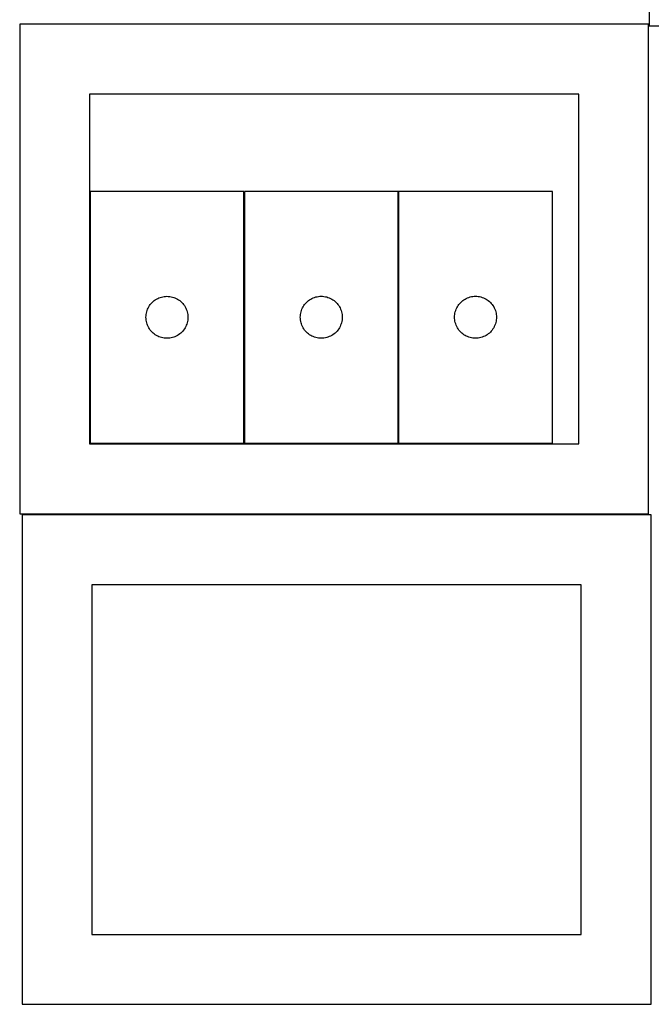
# Model space of a CAD drawing. Header units: millimetres. Extents: x 7 to 1243, y 7 to 2493.
# Tile 11 of 20: x 549 to 820, y 1276 to 1698. Entities that reach past the tile are written whole.
import ezdxf

# ---------------------------------------------------------------- set-up
doc = ezdxf.new("R2010")
doc.units = ezdxf.units.MM
doc.layers.add('CUT', color=7, linetype='CONTINUOUS', true_color=0x000000)

msp = doc.modelspace()

# ---------------------------------------------------------------- linework, layer by layer
at = {"layer": 'CUT'}
for p, q in [((818.746971, 1905.430856), (818.746971, 1695.430856)), ((818.530577, 1696.11664), (548.530577, 1696.11664)), ((548.530577, 1696.11664), (548.530577, 1486.11664)), ((818.530577, 1486.11664), (818.530577, 1696.11664)), ((818.746971, 1695.430856), (1088.746971, 1695.430856)), ((788.530577, 1666.11664), (578.530577, 1666.11664)), ((578.530577, 1666.11664), (578.530577, 1516.11664)), ((788.530577, 1516.11664), (788.530577, 1666.11664)), ((644.754006, 1624.370204), (578.754006, 1624.370204)), ((578.754006, 1624.370204), (578.754006, 1516.370204)), ((644.754006, 1516.370204), (644.754006, 1624.370204)), ((710.992905, 1624.394153), (644.992905, 1624.394153)), ((644.992905, 1624.394153), (644.992905, 1516.394153)), ((710.992905, 1516.394153), (710.992905, 1624.394153)), ((777.220368, 1624.40018), (711.220368, 1624.40018)), ((711.220368, 1624.40018), (711.220368, 1516.40018)), ((777.220368, 1516.40018), (777.220368, 1624.40018)), ((604.270779, 1575.370336), (604.613826, 1575.849057)), ((604.613826, 1575.849057), (604.987448, 1576.304316)), ((604.987448, 1576.304316), (605.390045, 1576.734165)), ((605.390045, 1576.734165), (605.819894, 1577.136762)), ((605.819894, 1577.136762), (606.275153, 1577.510384)), ((606.275153, 1577.510384), (606.753874, 1577.853431)), ((606.753874, 1577.853431), (607.254006, 1578.164433)), ((607.254006, 1578.164433), (607.773408, 1578.442059)), ((607.773408, 1578.442059), (608.309855, 1578.68512)), ((608.309855, 1578.68512), (608.861051, 1578.892575)), ((608.861051, 1578.892575), (609.424634, 1579.063537)), ((609.424634, 1579.063537), (609.998193, 1579.197272)), ((609.998193, 1579.197272), (610.57927, 1579.293208)), ((610.57927, 1579.293208), (611.165378, 1579.350934)), ((611.165378, 1579.350934), (611.754006, 1579.370204)), ((611.754006, 1579.370204), (612.342634, 1579.350934)), ((612.342634, 1579.350934), (612.928742, 1579.293208)), ((612.928742, 1579.293208), (613.509819, 1579.197272)), ((613.509819, 1579.197272), (614.083377, 1579.063537)), ((614.083377, 1579.063537), (614.646961, 1578.892575)), ((614.646961, 1578.892575), (615.198157, 1578.68512)), ((615.198157, 1578.68512), (615.734604, 1578.442059)), ((615.734604, 1578.442059), (616.254006, 1578.164433)), ((616.254006, 1578.164433), (616.754138, 1577.853431)), ((616.754138, 1577.853431), (617.232859, 1577.510384)), ((617.232859, 1577.510384), (617.688118, 1577.136762)), ((617.688118, 1577.136762), (618.117967, 1576.734165)), ((618.117967, 1576.734165), (618.520564, 1576.304316)), ((618.520564, 1576.304316), (618.894186, 1575.849057)), ((618.894186, 1575.849057), (619.237232, 1575.370336)), ((670.509679, 1575.394285), (670.852725, 1575.873006)), ((670.852725, 1575.873006), (671.226347, 1576.328265)), ((671.226347, 1576.328265), (671.628944, 1576.758114)), ((671.628944, 1576.758114), (672.058793, 1577.160711)), ((672.058793, 1577.160711), (672.514052, 1577.534333)), ((672.514052, 1577.534333), (672.992773, 1577.877379)), ((672.992773, 1577.877379), (673.492905, 1578.188381)), ((673.492905, 1578.188381), (674.012307, 1578.466007)), ((674.012307, 1578.466007), (674.548754, 1578.709069)), ((674.548754, 1578.709069), (675.09995, 1578.916524)), ((675.09995, 1578.916524), (675.663534, 1579.087485)), ((675.663534, 1579.087485), (676.237092, 1579.22122)), ((676.237092, 1579.22122), (676.818169, 1579.317157)), ((676.818169, 1579.317157), (677.404277, 1579.374883)), ((677.404277, 1579.374883), (677.992905, 1579.394153)), ((677.992905, 1579.394153), (678.581533, 1579.374883)), ((678.581533, 1579.374883), (679.167641, 1579.317157)), ((679.167641, 1579.317157), (679.748718, 1579.22122)), ((679.748718, 1579.22122), (680.322277, 1579.087485)), ((680.322277, 1579.087485), (680.88586, 1578.916524)), ((680.88586, 1578.916524), (681.437056, 1578.709069)), ((681.437056, 1578.709069), (681.973503, 1578.466007)), ((681.973503, 1578.466007), (682.492905, 1578.188381)), ((682.492905, 1578.188381), (682.993037, 1577.877379)), ((682.993037, 1577.877379), (683.471758, 1577.534333)), ((683.471758, 1577.534333), (683.927017, 1577.160711)), ((683.927017, 1577.160711), (684.356866, 1576.758114)), ((684.356866, 1576.758114), (684.759463, 1576.328265)), ((684.759463, 1576.328265), (685.133085, 1575.873006)), ((685.133085, 1575.873006), (685.476132, 1575.394285)), ((736.737141, 1575.400312), (737.080188, 1575.879033)), ((737.080188, 1575.879033), (737.45381, 1576.334292)), ((737.45381, 1576.334292), (737.856407, 1576.764141)), ((737.856407, 1576.764141), (738.286256, 1577.166738)), ((738.286256, 1577.166738), (738.741515, 1577.54036)), ((738.741515, 1577.54036), (739.220236, 1577.883407)), ((739.220236, 1577.883407), (739.720368, 1578.194409)), ((739.720368, 1578.194409), (740.23977, 1578.472035)), ((740.23977, 1578.472035), (740.776217, 1578.715096)), ((740.776217, 1578.715096), (741.327413, 1578.922551)), ((741.327413, 1578.922551), (741.890996, 1579.093512)), ((741.890996, 1579.093512), (742.464555, 1579.227248)), ((742.464555, 1579.227248), (743.045632, 1579.323184)), ((743.045632, 1579.323184), (743.63174, 1579.38091)), ((743.63174, 1579.38091), (744.220368, 1579.40018)), ((744.220368, 1579.40018), (744.808996, 1579.38091)), ((744.808996, 1579.38091), (745.395104, 1579.323184)), ((745.395104, 1579.323184), (745.976181, 1579.227248)), ((745.976181, 1579.227248), (746.549739, 1579.093512)), ((746.549739, 1579.093512), (747.113323, 1578.922551)), ((747.113323, 1578.922551), (747.664519, 1578.715096)), ((747.664519, 1578.715096), (748.200966, 1578.472035)), ((748.200966, 1578.472035), (748.720368, 1578.194409)), ((748.720368, 1578.194409), (749.2205, 1577.883407)), ((749.2205, 1577.883407), (749.699221, 1577.54036)), ((749.699221, 1577.54036), (750.15448, 1577.166738)), ((750.15448, 1577.166738), (750.584329, 1576.764141)), ((750.584329, 1576.764141), (750.986926, 1576.334292)), ((750.986926, 1576.334292), (751.360548, 1575.879033)), ((751.360548, 1575.879033), (751.703594, 1575.400312)), ((602.773276, 1570.958832), (602.831002, 1571.54494)), ((602.831002, 1571.54494), (602.926938, 1572.126017)), ((602.926938, 1572.126017), (603.060673, 1572.699576)), ((603.060673, 1572.699576), (603.231635, 1573.263159)), ((603.231635, 1573.263159), (603.43909, 1573.814355)), ((603.43909, 1573.814355), (603.682151, 1574.350802)), ((603.682151, 1574.350802), (603.959777, 1574.870204)), ((603.959777, 1574.870204), (604.270779, 1575.370336)), ((619.237232, 1575.370336), (619.548234, 1574.870204)), ((619.548234, 1574.870204), (619.825861, 1574.350802)), ((619.825861, 1574.350802), (620.068922, 1573.814355)), ((620.068922, 1573.814355), (620.276377, 1573.263159)), ((620.276377, 1573.263159), (620.447338, 1572.699576)), ((620.447338, 1572.699576), (620.581073, 1572.126017)), ((620.581073, 1572.126017), (620.67701, 1571.54494)), ((620.67701, 1571.54494), (620.734736, 1570.958832)), ((669.012175, 1570.982781), (669.069901, 1571.568889)), ((669.069901, 1571.568889), (669.165838, 1572.149966)), ((669.165838, 1572.149966), (669.299573, 1572.723524)), ((669.299573, 1572.723524), (669.470534, 1573.287108)), ((669.470534, 1573.287108), (669.677989, 1573.838304)), ((669.677989, 1573.838304), (669.92105, 1574.374751)), ((669.92105, 1574.374751), (670.198676, 1574.894153)), ((670.198676, 1574.894153), (670.509679, 1575.394285)), ((685.476132, 1575.394285), (685.787134, 1574.894153)), ((685.787134, 1574.894153), (686.06476, 1574.374751)), ((686.06476, 1574.374751), (686.307821, 1573.838304)), ((686.307821, 1573.838304), (686.515276, 1573.287108)), ((686.515276, 1573.287108), (686.686238, 1572.723524)), ((686.686238, 1572.723524), (686.819973, 1572.149966)), ((686.819973, 1572.149966), (686.915909, 1571.568889)), ((686.915909, 1571.568889), (686.973635, 1570.982781)), ((735.239638, 1570.988808), (735.297364, 1571.574916)), ((735.297364, 1571.574916), (735.3933, 1572.155993)), ((735.3933, 1572.155993), (735.527035, 1572.729551)), ((735.527035, 1572.729551), (735.697997, 1573.293135)), ((735.697997, 1573.293135), (735.905452, 1573.844331)), ((735.905452, 1573.844331), (736.148513, 1574.380778)), ((736.148513, 1574.380778), (736.426139, 1574.90018)), ((736.426139, 1574.90018), (736.737141, 1575.400312)), ((751.703594, 1575.400312), (752.014596, 1574.90018)), ((752.014596, 1574.90018), (752.292223, 1574.380778)), ((752.292223, 1574.380778), (752.535284, 1573.844331)), ((752.535284, 1573.844331), (752.742739, 1573.293135)), ((752.742739, 1573.293135), (752.9137, 1572.729551)), ((752.9137, 1572.729551), (753.047435, 1572.155993)), ((753.047435, 1572.155993), (753.143372, 1571.574916)), ((753.143372, 1571.574916), (753.201098, 1570.988808)), ((602.754006, 1570.370204), (602.773276, 1570.958832)), ((602.773276, 1569.781576), (602.754006, 1570.370204)), ((602.831002, 1569.195468), (602.773276, 1569.781576)), ((602.926938, 1568.614391), (602.831002, 1569.195468)), ((603.060673, 1568.040833), (602.926938, 1568.614391)), ((603.231635, 1567.477249), (603.060673, 1568.040833)), ((603.43909, 1566.926053), (603.231635, 1567.477249)), ((620.276377, 1567.477249), (620.068922, 1566.926053)), ((620.447338, 1568.040833), (620.276377, 1567.477249)), ((620.581073, 1568.614391), (620.447338, 1568.040833)), ((620.67701, 1569.195468), (620.581073, 1568.614391)), ((620.734736, 1569.781576), (620.67701, 1569.195468)), ((620.734736, 1570.958832), (620.754006, 1570.370204)), ((620.754006, 1570.370204), (620.734736, 1569.781576)), ((668.992905, 1570.394153), (669.012175, 1570.982781)), ((669.012175, 1569.805525), (668.992905, 1570.394153)), ((669.069901, 1569.219417), (669.012175, 1569.805525)), ((669.165838, 1568.63834), (669.069901, 1569.219417)), ((669.299573, 1568.064781), (669.165838, 1568.63834)), ((669.470534, 1567.501198), (669.299573, 1568.064781)), ((669.677989, 1566.950002), (669.470534, 1567.501198)), ((686.515276, 1567.501198), (686.307821, 1566.950002)), ((686.686238, 1568.064781), (686.515276, 1567.501198)), ((686.819973, 1568.63834), (686.686238, 1568.064781)), ((686.915909, 1569.219417), (686.819973, 1568.63834)), ((686.973635, 1569.805525), (686.915909, 1569.219417)), ((686.973635, 1570.982781), (686.992905, 1570.394153)), ((686.992905, 1570.394153), (686.973635, 1569.805525)), ((735.220368, 1570.40018), (735.239638, 1570.988808)), ((735.239638, 1569.811552), (735.220368, 1570.40018)), ((735.297364, 1569.225444), (735.239638, 1569.811552)), ((735.3933, 1568.644367), (735.297364, 1569.225444)), ((735.527035, 1568.070809), (735.3933, 1568.644367)), ((735.697997, 1567.507225), (735.527035, 1568.070809)), ((735.905452, 1566.956029), (735.697997, 1567.507225)), ((752.742739, 1567.507225), (752.535284, 1566.956029)), ((752.9137, 1568.070809), (752.742739, 1567.507225)), ((753.047435, 1568.644367), (752.9137, 1568.070809)), ((753.143372, 1569.225444), (753.047435, 1568.644367)), ((753.201098, 1569.811552), (753.143372, 1569.225444)), ((753.201098, 1570.988808), (753.220368, 1570.40018)), ((753.220368, 1570.40018), (753.201098, 1569.811552)), ((603.682151, 1566.389606), (603.43909, 1566.926053)), ((603.959777, 1565.870204), (603.682151, 1566.389606)), ((604.270779, 1565.370072), (603.959777, 1565.870204)), ((604.613826, 1564.891351), (604.270779, 1565.370072)), ((604.987448, 1564.436092), (604.613826, 1564.891351)), ((605.390045, 1564.006243), (604.987448, 1564.436092)), ((605.819894, 1563.603646), (605.390045, 1564.006243)), ((606.275153, 1563.230024), (605.819894, 1563.603646)), ((606.753874, 1562.886978), (606.275153, 1563.230024)), ((607.254006, 1562.575975), (606.753874, 1562.886978)), ((616.754138, 1562.886978), (616.254006, 1562.575975)), ((617.232859, 1563.230024), (616.754138, 1562.886978)), ((617.688118, 1563.603646), (617.232859, 1563.230024)), ((618.117967, 1564.006243), (617.688118, 1563.603646)), ((618.520564, 1564.436092), (618.117967, 1564.006243)), ((618.894186, 1564.891351), (618.520564, 1564.436092)), ((619.237232, 1565.370072), (618.894186, 1564.891351)), ((619.548234, 1565.870204), (619.237232, 1565.370072)), ((619.825861, 1566.389606), (619.548234, 1565.870204)), ((620.068922, 1566.926053), (619.825861, 1566.389606)), ((669.92105, 1566.413555), (669.677989, 1566.950002)), ((670.198676, 1565.894153), (669.92105, 1566.413555)), ((670.509679, 1565.394021), (670.198676, 1565.894153)), ((670.852725, 1564.9153), (670.509679, 1565.394021)), ((671.226347, 1564.46004), (670.852725, 1564.9153)), ((671.628944, 1564.030192), (671.226347, 1564.46004)), ((672.058793, 1563.627595), (671.628944, 1564.030192)), ((672.514052, 1563.253973), (672.058793, 1563.627595)), ((672.992773, 1562.910926), (672.514052, 1563.253973)), ((673.492905, 1562.599924), (672.992773, 1562.910926)), ((682.993037, 1562.910926), (682.492905, 1562.599924)), ((683.471758, 1563.253973), (682.993037, 1562.910926)), ((683.927017, 1563.627595), (683.471758, 1563.253973)), ((684.356866, 1564.030192), (683.927017, 1563.627595)), ((684.759463, 1564.46004), (684.356866, 1564.030192)), ((685.133085, 1564.9153), (684.759463, 1564.46004)), ((685.476132, 1565.394021), (685.133085, 1564.9153)), ((685.787134, 1565.894153), (685.476132, 1565.394021)), ((686.06476, 1566.413555), (685.787134, 1565.894153)), ((686.307821, 1566.950002), (686.06476, 1566.413555)), ((736.148513, 1566.419582), (735.905452, 1566.956029)), ((736.426139, 1565.90018), (736.148513, 1566.419582)), ((736.737141, 1565.400048), (736.426139, 1565.90018)), ((737.080188, 1564.921327), (736.737141, 1565.400048)), ((737.45381, 1564.466068), (737.080188, 1564.921327)), ((737.856407, 1564.036219), (737.45381, 1564.466068)), ((738.286256, 1563.633622), (737.856407, 1564.036219)), ((738.741515, 1563.26), (738.286256, 1563.633622)), ((739.220236, 1562.916954), (738.741515, 1563.26)), ((739.720368, 1562.605951), (739.220236, 1562.916954)), ((749.2205, 1562.916954), (748.720368, 1562.605951)), ((749.699221, 1563.26), (749.2205, 1562.916954)), ((750.15448, 1563.633622), (749.699221, 1563.26)), ((750.584329, 1564.036219), (750.15448, 1563.633622)), ((750.986926, 1564.466068), (750.584329, 1564.036219)), ((751.360548, 1564.921327), (750.986926, 1564.466068)), ((751.703594, 1565.400048), (751.360548, 1564.921327)), ((752.014596, 1565.90018), (751.703594, 1565.400048)), ((752.292223, 1566.419582), (752.014596, 1565.90018)), ((752.535284, 1566.956029), (752.292223, 1566.419582)), ((607.773408, 1562.298349), (607.254006, 1562.575975)), ((608.309855, 1562.055288), (607.773408, 1562.298349)), ((608.861051, 1561.847833), (608.309855, 1562.055288)), ((609.424634, 1561.676872), (608.861051, 1561.847833)), ((609.998193, 1561.543137), (609.424634, 1561.676872)), ((610.57927, 1561.4472), (609.998193, 1561.543137)), ((611.165378, 1561.389474), (610.57927, 1561.4472)), ((611.754006, 1561.370204), (611.165378, 1561.389474)), ((612.342634, 1561.389474), (611.754006, 1561.370204)), ((612.928742, 1561.4472), (612.342634, 1561.389474)), ((613.509819, 1561.543137), (612.928742, 1561.4472)), ((614.083377, 1561.676872), (613.509819, 1561.543137)), ((614.646961, 1561.847833), (614.083377, 1561.676872)), ((615.198157, 1562.055288), (614.646961, 1561.847833)), ((615.734604, 1562.298349), (615.198157, 1562.055288)), ((616.254006, 1562.575975), (615.734604, 1562.298349)), ((674.012307, 1562.322298), (673.492905, 1562.599924)), ((674.548754, 1562.079237), (674.012307, 1562.322298)), ((675.09995, 1561.871782), (674.548754, 1562.079237)), ((675.663534, 1561.70082), (675.09995, 1561.871782)), ((676.237092, 1561.567085), (675.663534, 1561.70082)), ((676.818169, 1561.471149), (676.237092, 1561.567085)), ((677.404277, 1561.413422), (676.818169, 1561.471149)), ((677.992905, 1561.394153), (677.404277, 1561.413422)), ((678.581533, 1561.413422), (677.992905, 1561.394153)), ((679.167641, 1561.471149), (678.581533, 1561.413422)), ((679.748718, 1561.567085), (679.167641, 1561.471149)), ((680.322277, 1561.70082), (679.748718, 1561.567085)), ((680.88586, 1561.871782), (680.322277, 1561.70082)), ((681.437056, 1562.079237), (680.88586, 1561.871782)), ((681.973503, 1562.322298), (681.437056, 1562.079237)), ((682.492905, 1562.599924), (681.973503, 1562.322298)), ((740.23977, 1562.328325), (739.720368, 1562.605951)), ((740.776217, 1562.085264), (740.23977, 1562.328325)), ((741.327413, 1561.877809), (740.776217, 1562.085264)), ((741.890996, 1561.706848), (741.327413, 1561.877809)), ((742.464555, 1561.573112), (741.890996, 1561.706848)), ((743.045632, 1561.477176), (742.464555, 1561.573112)), ((743.63174, 1561.41945), (743.045632, 1561.477176)), ((744.220368, 1561.40018), (743.63174, 1561.41945)), ((744.808996, 1561.41945), (744.220368, 1561.40018)), ((745.395104, 1561.477176), (744.808996, 1561.41945)), ((745.976181, 1561.573112), (745.395104, 1561.477176)), ((746.549739, 1561.706848), (745.976181, 1561.573112)), ((747.113323, 1561.877809), (746.549739, 1561.706848)), ((747.664519, 1562.085264), (747.113323, 1561.877809)), ((748.200966, 1562.328325), (747.664519, 1562.085264)), ((748.720368, 1562.605951), (748.200966, 1562.328325)), ((578.530577, 1516.11664), (788.530577, 1516.11664)), ((578.754006, 1516.370204), (644.754006, 1516.370204)), ((644.992905, 1516.394153), (710.992905, 1516.394153)), ((711.220368, 1516.40018), (777.220368, 1516.40018)), ((548.530577, 1486.11664), (818.530577, 1486.11664)), ((819.562864, 1485.646669), (549.562864, 1485.646669)), ((549.562864, 1485.646669), (549.562864, 1275.646669)), ((819.562864, 1275.646669), (819.562864, 1485.646669)), ((789.562864, 1455.646669), (579.562864, 1455.646669)), ((579.562864, 1455.646669), (579.562864, 1305.646669)), ((789.562864, 1305.646669), (789.562864, 1455.646669)), ((579.562864, 1305.646669), (789.562864, 1305.646669)), ((549.562864, 1275.646669), (819.562864, 1275.646669))]:
    msp.add_line(p, q, dxfattribs=at)

doc.saveas('drawing.dxf')
